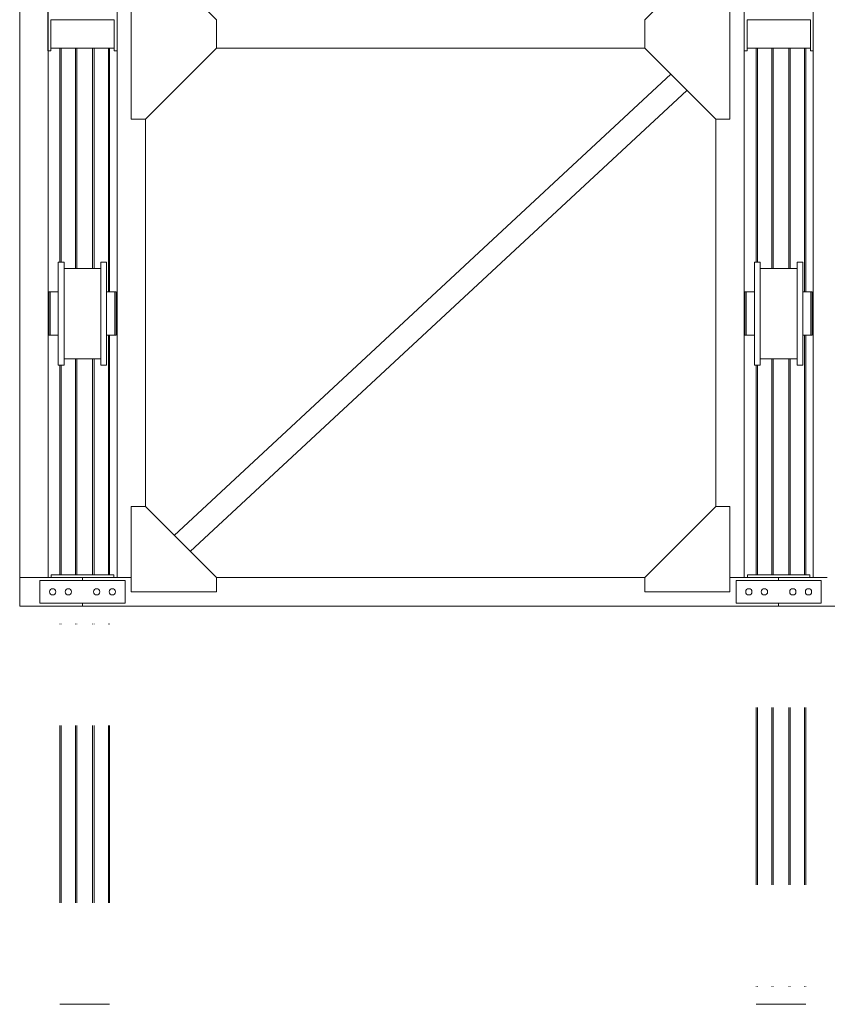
# Model space of a CAD drawing. Header units: millimetres. Extents: x 53056 to 116131, y -669674 to -625124.
# Tile 72 of 168: x 57569 to 60411, y -650638 to -647171. Entities that reach past the tile are written whole.
import ezdxf

# ---------------------------------------------------------------- set-up
doc = ezdxf.new("R2010")
doc.units = ezdxf.units.MM
doc.header["$MEASUREMENT"] = 0
doc.linetypes.add('DGN Style 1', pattern=[536.199087, 0.892178, -535.306909])
doc.linetypes.add('DGN Style 6', pattern=[1696.922902, 0.892178, -356.871273, 624.524727, -356.871273, 0.892178, -356.871273])
doc.layers.add('Side Cradle Stbd', color=7, linetype='Continuous', lineweight=0)
doc.layers.add('Side Slip Rails', color=7, linetype='Continuous', lineweight=0)

# ---------------------------------------------------------------- blocks, each defined once
blk = doc.blocks.new('*U55')
at = {"layer": 'Side Cradle Stbd', "color": 7, "linetype": 'Continuous', "lineweight": 0}
for p, q in [((-27025.3, 1678.8), (-27025.3, -1736)), ((-26925.3, 1678.8), (-26925.3, -1736)), ((-26682.9, -1736), (-26682.9, 1678.8)), ((-24233.2, -1736), (-24233.2, 1678.8)), ((-26632.9, 478.5), (-26632.9, -121.5)), ((-26582.9, 478.5), (-26332.9, 228.5)), ((-24575.6, 478.5), (-24825.6, 228.5)), ((-24525.6, 478.5), (-24525.6, -121.5)), ((-26915.9, 228.8), (-26915.9, 128.8)), ((-26692.9, 228.8), (-26915.9, 228.8)), ((-26692.9, 128.8), (-26692.9, 228.8)), ((-26332.9, 228.5), (-26332.9, 128.5)), ((-24825.6, 228.5), (-24825.6, 128.5)), ((-24465.6, 228.8), (-24465.6, 128.8)), ((-24242.6, 228.8), (-24465.6, 228.8)), ((-24242.6, 128.8), (-24242.6, 228.8)), ((-26915.9, 118.8), (-26925.9, 118.8)), ((-26692.9, 128.8), (-26915.9, 128.8)), ((-26915.9, 128.8), (-26915.9, 118.8)), ((-26692.9, 118.8), (-26692.9, 128.8)), ((-26682.9, 118.8), (-26692.9, 118.8)), ((-26582.9, -121.5), (-26332.9, 128.5)), ((-24825.6, 128.8), (-26332.9, 128.8)), ((-24575.6, -121.5), (-24825.6, 128.5)), ((-24465.6, 118.8), (-24475.6, 118.8)), ((-24475.6, 118.8), (-24475.6, -1736)), ((-24242.6, 128.8), (-24465.6, 128.8)), ((-24465.6, 128.8), (-24465.6, 118.8)), ((-24242.6, 118.8), (-24242.6, 128.8)), ((-24232.6, 118.8), (-24242.6, 118.8)), ((-26481.7, -1587.2), (-24733.6, 36.5)), ((-26425.1, -1643.8), (-24677, -20.1)), ((-26632.9, -121.5), (-26582.9, -121.5)), ((-26582.9, -1486), (-26582.9, -121.5)), ((-24575.6, -121.5), (-24575.6, -1486)), ((-24525.6, -121.5), (-24575.6, -121.5)), ((-26869.4, -647.2), (-26739.4, -647.2)), ((-24419.7, -647.2), (-24289.7, -647.2)), ((-26889.4, -735.1), (-26889.4, -735.8)), ((-26889.4, -736.8), (-26889.4, -750.2)), ((-26889.4, -750.2), (-26889.4, -752.3)), ((-24419.7, -806.2), (-24419.7, -736.8)), ((-24289.7, -806.2), (-24289.7, -745.3)), ((-26925.3, -766.2), (-26922.9, -766.2)), ((-26922.9, -768.7), (-26922.9, -769.2)), ((-26922.9, -776.8), (-26922.9, -777)), ((-26922.9, -777), (-26922.9, -777.6)), ((-26922.9, -777.6), (-26922.9, -777.6)), ((-26922.9, -777.6), (-26922.9, -777.9)), ((-26917.9, -777), (-26917.9, -806.2)), ((-26889.4, -773.9), (-26889.4, -777)), ((-26685.9, -766.2), (-26682.9, -766.2)), ((-24475.6, -766.2), (-24473.2, -766.2)), ((-24473.2, -768.7), (-24473.2, -769.2)), ((-24473.2, -776.8), (-24473.2, -777)), ((-24473.2, -777), (-24473.2, -777.6)), ((-24473.2, -777.6), (-24473.2, -777.6)), ((-24473.2, -777.6), (-24473.2, -777.9)), ((-24473.2, -789.5), (-24473.2, -790.9)), ((-24468.2, -777), (-24468.2, -806.2)), ((-24236.2, -766.2), (-24233.2, -766.2)), ((-26869.4, -875.5), (-26869.4, -806.2)), ((-26719.4, -875.5), (-26719.4, -806.2)), ((-24468.2, -806.2), (-24468.2, -835.3)), ((-24419.7, -875.5), (-24419.7, -806.2)), ((-24269.7, -875.5), (-24269.7, -806.2)), ((-26922.9, -846.2), (-26925.3, -846.2)), ((-26922.9, -834.5), (-26922.9, -834.5)), ((-26922.9, -834.5), (-26922.9, -834.8)), ((-26922.9, -834.8), (-26922.9, -835.3)), ((-26922.9, -835.3), (-26922.9, -841.6)), ((-26922.9, -841.6), (-26922.9, -843.1)), ((-26922.9, -843.1), (-26922.9, -846.2)), ((-26917.9, -860.1), (-26917.9, -876.6)), ((-26682.9, -846.2), (-26685.9, -846.2)), ((-26685.9, -860.1), (-26685.9, -876.6)), ((-24473.2, -846.2), (-24475.6, -846.2)), ((-24473.2, -834.5), (-24473.2, -834.5)), ((-24473.2, -834.5), (-24473.2, -834.8)), ((-24473.2, -834.8), (-24473.2, -835.3)), ((-24473.2, -835.3), (-24473.2, -841.6)), ((-24473.2, -841.6), (-24473.2, -843.1)), ((-24473.2, -843.1), (-24473.2, -846.2)), ((-24468.2, -860.1), (-24468.2, -876.6)), ((-24233.2, -846.2), (-24236.2, -846.2)), ((-24236.2, -860.1), (-24236.2, -876.6)), ((-26917.9, -876.6), (-26917.9, -882.4)), ((-26889.4, -876.6), (-26889.4, -882.4)), ((-26685.9, -876.6), (-26685.9, -882.4)), ((-24468.2, -876.6), (-24468.2, -882.4)), ((-24439.7, -876.6), (-24439.7, -882.4)), ((-24236.2, -876.6), (-24236.2, -882.4)), ((-26739.4, -965.2), (-26869.4, -965.2)), ((-24289.7, -965.2), (-24419.7, -965.2)), ((-26889.4, -987.4), (-26889.4, -973.6)), ((-26739.4, -987.4), (-26739.4, -973.6)), ((-24439.7, -987.4), (-24439.7, -973.6)), ((-24289.7, -987.4), (-24289.7, -973.6)), ((-26914.1, -1726), (-26914.1, -1736)), ((-26914.1, -1726), (-26889.6, -1726)), ((-26694.1, -1726), (-26694.1, -1736)), ((-24464.4, -1726), (-24464.4, -1736)), ((-24464.4, -1726), (-24439.9, -1726)), ((-24244.4, -1726), (-24244.4, -1736)), ((-27025.3, -1736), (-27025.3, -1836)), ((-26954.1, -1746), (-26954.1, -1826)), ((-26654.1, -1746), (-26954.1, -1746)), ((-26804.1, -1736), (-26925.3, -1736)), ((-26804.1, -1736), (-26632.9, -1736)), ((-26654.1, -1826), (-26654.1, -1746)), ((-26332.9, -1736), (-24825.6, -1736)), ((-24504.4, -1746), (-24504.4, -1826)), ((-24204.4, -1746), (-24504.4, -1746)), ((-24475.6, -1736), (-24354.4, -1736)), ((-24354.4, -1736), (-24183.2, -1736)), ((-24204.4, -1826), (-24204.4, -1746)), ((-26898.1, -1786), (-26899, -1790.3)), ((-26849.9, -1796.2), (-26854.1, -1797)), ((-26744, -1790.3), (-26743.1, -1786)), ((-26694.9, -1775.9), (-26691.3, -1778.3)), ((-24448.4, -1786), (-24449.2, -1790.3)), ((-24400.2, -1796.2), (-24404.4, -1797)), ((-24294.2, -1790.3), (-24293.4, -1786)), ((-24245.2, -1775.9), (-24241.6, -1778.3)), ((-26804.1, -1836), (-27025.3, -1836)), ((-26954.1, -1826), (-26654.1, -1826)), ((-26804.1, -1836), (-24354.4, -1836)), ((-24504.4, -1826), (-24204.4, -1826)), ((-24354.4, -1836), (-21904.7, -1836))]:
    blk.add_line(p, q, dxfattribs=at)
at = {"layer": 'Side Cradle Stbd', "color": 7, "linetype": 'Continuous', "lineweight": 0, "flags": 128}
for points in [[(-26925.9, 118.8), (-26925.9, 138.3), (-26925.9, 228.8), (-26925.9, 288.8)], [(-24475.6, 118.8), (-24475.6, 138.3), (-24475.6, 228.8), (-24475.6, 288.8)], [(-24232.6, 288.8), (-24232.6, 228.8), (-24232.6, 138.3), (-24232.6, 118.8)], [(-26889.4, -806.2), (-26889.4, -806.2), (-26889.4, -736.8), (-26889.4, -678.1), (-26889.4, -638.8), (-26889.4, -625), (-26869.4, -625), (-26869.4, -625)], [(-26869.4, -806.2), (-26869.4, -736.8), (-26869.4, -678.1), (-26869.4, -638.8), (-26869.4, -625)], [(-26739.4, -973.6), (-26739.4, -934.3), (-26739.4, -875.5), (-26739.4, -806.2), (-26739.4, -736.8), (-26739.4, -678.1), (-26739.4, -638.8), (-26739.4, -625), (-26719.4, -625), (-26719.4, -625)], [(-26719.4, -806.2), (-26719.4, -736.8), (-26719.4, -678.1), (-26719.4, -638.8), (-26719.4, -625)], [(-24439.7, -973.6), (-24439.7, -934.3), (-24439.7, -875.5), (-24439.7, -806.2), (-24439.7, -736.8), (-24439.7, -678.1), (-24439.7, -638.8), (-24439.7, -625), (-24419.7, -625), (-24419.7, -625)], [(-24419.7, -736.8), (-24419.7, -736.8), (-24419.7, -678.1), (-24419.7, -638.8), (-24419.7, -625)], [(-24289.7, -745.3), (-24289.7, -736.8), (-24289.7, -678.1), (-24289.7, -638.8), (-24289.7, -625), (-24269.7, -625), (-24269.7, -625)], [(-24269.7, -806.2), (-24269.7, -736.8), (-24269.7, -678.1), (-24269.7, -638.8), (-24269.7, -625)], [(-26917.9, -730), (-26917.9, -730), (-26922.9, -730), (-26922.9, -735.8), (-26922.9, -752.3), (-26922.9, -777), (-26922.9, -806.2), (-26922.9, -835.3), (-26922.9, -860.1), (-26922.9, -876.6), (-26922.9, -882.4), (-26917.9, -882.4)], [(-26889.4, -730), (-26917.9, -730), (-26917.9, -735.8), (-26917.9, -752.3), (-26917.9, -777), (-26917.9, -777)], [(-26917.9, -752.3), (-26917.9, -752.3), (-26917.9, -777), (-26917.9, -806.2)], [(-26889.4, -730), (-26889.4, -730), (-26889.4, -735.1)], [(-26889.4, -735.8), (-26889.4, -735.8), (-26889.4, -736.8)], [(-26889.4, -752.3), (-26889.4, -752.3), (-26889.4, -773.9)], [(-26690.9, -730), (-26690.9, -730), (-26719.4, -730)], [(-26685.9, -730), (-26685.9, -730), (-26690.9, -730), (-26690.9, -730)], [(-26690.9, -730), (-26690.9, -735.8), (-26690.9, -752.3), (-26690.9, -777), (-26690.9, -806.2), (-26690.9, -806.2)], [(-26685.9, -730), (-26685.9, -735.8), (-26685.9, -752.3), (-26685.9, -777), (-26685.9, -806.2), (-26685.9, -835.3), (-26685.9, -860.1)], [(-24468.2, -730), (-24468.2, -730), (-24473.2, -730), (-24473.2, -735.8), (-24473.2, -752.3), (-24473.2, -777), (-24473.2, -806.2), (-24473.2, -835.3), (-24473.2, -860.1), (-24473.2, -876.6), (-24473.2, -882.4), (-24468.2, -882.4)], [(-24439.7, -730), (-24468.2, -730), (-24468.2, -735.8), (-24468.2, -752.3), (-24468.2, -777), (-24468.2, -777)], [(-24468.2, -735.8), (-24468.2, -735.8), (-24468.2, -752.3), (-24468.2, -752.3)], [(-24439.7, -735.8), (-24439.7, -735.8), (-24439.7, -735.1), (-24439.7, -730), (-24439.7, -730)], [(-24439.7, -736.8), (-24439.7, -735.8), (-24439.7, -735.8)], [(-24439.7, -777), (-24439.7, -777), (-24439.7, -777), (-24439.7, -773.9), (-24439.7, -752.3), (-24439.7, -752.3), (-24439.7, -750.2), (-24439.7, -736.8)], [(-24241.2, -730), (-24241.2, -730), (-24269.7, -730)], [(-24236.2, -730), (-24236.2, -730), (-24241.2, -730), (-24241.2, -730)], [(-24241.2, -730), (-24241.2, -735.8), (-24241.2, -752.3), (-24241.2, -777), (-24241.2, -777)], [(-24236.2, -730), (-24236.2, -735.8), (-24236.2, -752.3), (-24236.2, -777), (-24236.2, -806.2), (-24236.2, -835.3), (-24236.2, -860.1)], [(-26922.9, -766.2), (-26922.9, -766.2), (-26922.9, -768.7)], [(-26922.9, -769.2), (-26922.9, -769.2), (-26922.9, -776.8)], [(-24473.2, -766.2), (-24473.2, -766.2), (-24473.2, -768.7)], [(-24473.2, -769.2), (-24473.2, -769.2), (-24473.2, -769.2), (-24473.2, -776.8)], [(-24473.2, -777.9), (-24473.2, -777.9), (-24473.2, -777.9), (-24473.2, -789.5)], [(-24468.2, -777), (-24468.2, -777), (-24468.2, -806.2)], [(-24241.2, -777), (-24241.2, -806.2), (-24241.2, -806.2)], [(-26917.9, -806.2), (-26917.9, -806.2), (-26917.9, -835.3), (-26917.9, -860.1)], [(-26889.4, -973.6), (-26889.4, -934.3), (-26889.4, -875.5), (-26889.4, -806.2)], [(-26690.9, -806.2), (-26690.9, -806.2), (-26690.9, -835.3), (-26690.9, -860.1), (-26690.9, -876.6), (-26690.9, -882.4), (-26685.9, -882.4)], [(-24468.2, -806.2), (-24468.2, -806.2), (-24468.2, -835.3), (-24468.2, -860.1)], [(-24439.7, -835.3), (-24439.7, -831.7), (-24439.7, -806.2)], [(-24289.7, -973.6), (-24289.7, -934.3), (-24289.7, -875.5), (-24289.7, -806.2)], [(-24241.2, -806.2), (-24241.2, -806.2), (-24241.2, -835.3)], [(-24241.2, -835.3), (-24241.2, -835.3), (-24241.2, -860.1), (-24241.2, -876.6), (-24241.2, -882.4), (-24236.2, -882.4)], [(-26917.9, -882.4), (-26917.9, -882.4), (-26889.4, -882.4)], [(-26869.4, -987.4), (-26869.4, -973.6), (-26869.4, -934.3), (-26869.4, -875.5)], [(-26719.4, -987.4), (-26719.4, -973.6), (-26719.4, -934.3), (-26719.4, -875.5)], [(-26719.4, -882.4), (-26690.9, -882.4), (-26690.9, -882.4)], [(-24468.2, -882.4), (-24468.2, -882.4), (-24439.7, -882.4)], [(-24419.7, -987.4), (-24419.7, -973.6), (-24419.7, -934.3), (-24419.7, -875.5)], [(-24269.7, -987.4), (-24269.7, -973.6), (-24269.7, -934.3), (-24269.7, -875.5)], [(-24269.7, -882.4), (-24241.2, -882.4), (-24241.2, -882.4)], [(-26869.4, -987.4), (-26869.4, -987.4), (-26889.4, -987.4)], [(-26719.4, -987.4), (-26719.4, -987.4), (-26739.4, -987.4)], [(-24419.7, -987.4), (-24419.7, -987.4), (-24439.7, -987.4)], [(-24269.7, -987.4), (-24269.7, -987.4), (-24289.7, -987.4)], [(-26332.9, -1786), (-26632.9, -1786), (-26632.9, -1486), (-26582.9, -1486), (-26332.9, -1736), (-26332.9, -1786)], [(-24825.6, -1786), (-24525.6, -1786), (-24525.6, -1486), (-24575.6, -1486), (-24825.6, -1736), (-24825.6, -1786)], [(-26889.6, -1726), (-26804.1, -1726), (-26754.1, -1726), (-26694.1, -1726)], [(-24439.9, -1726), (-24354.4, -1726), (-24304.4, -1726), (-24244.4, -1726)], [(-27025.3, -1736), (-27025.3, -1736), (-26925.3, -1736), (-26925.3, -1736)], [(-26804.1, -1746), (-26804.1, -1736), (-26804.1, -1736)], [(-24525.6, -1736), (-24475.6, -1736), (-24475.6, -1736)], [(-24354.4, -1746), (-24354.4, -1736), (-24354.4, -1736)], [(-26899, -1790.3), (-26901.3, -1793.8), (-26904.9, -1796.2), (-26909.1, -1797), (-26913.3, -1796.2), (-26916.9, -1793.8), (-26919.3, -1790.3), (-26920.1, -1786), (-26919.3, -1781.8), (-26916.9, -1778.3), (-26913.3, -1775.9), (-26909.1, -1775), (-26904.9, -1775.9), (-26901.3, -1778.3), (-26899, -1781.8), (-26898.1, -1786)], [(-26854.1, -1797), (-26858.3, -1796.2), (-26861.9, -1793.8), (-26864.3, -1790.3), (-26865.1, -1786), (-26864.3, -1781.8), (-26861.9, -1778.3), (-26858.3, -1775.9), (-26854.1, -1775), (-26849.9, -1775.9), (-26846.3, -1778.3), (-26844, -1781.8), (-26843.1, -1786), (-26844, -1790.3), (-26846.3, -1793.8), (-26849.9, -1796.2)], [(-26743.1, -1786), (-26744, -1781.8), (-26746.3, -1778.3), (-26749.9, -1775.9), (-26754.1, -1775), (-26758.3, -1775.9), (-26761.9, -1778.3), (-26764.3, -1781.8), (-26765.1, -1786), (-26764.3, -1790.3), (-26761.9, -1793.8), (-26758.3, -1796.2), (-26754.1, -1797), (-26749.9, -1796.2), (-26746.3, -1793.8), (-26744, -1790.3)], [(-26691.3, -1778.3), (-26689, -1781.8), (-26688.1, -1786), (-26689, -1790.3), (-26691.3, -1793.8), (-26694.9, -1796.2), (-26699.1, -1797), (-26703.3, -1796.2), (-26706.9, -1793.8), (-26709.3, -1790.3), (-26710.1, -1786), (-26709.3, -1781.8), (-26706.9, -1778.3), (-26703.3, -1775.9), (-26699.1, -1775), (-26694.9, -1775.9)], [(-24449.2, -1790.3), (-24451.6, -1793.8), (-24455.2, -1796.2), (-24459.4, -1797), (-24463.6, -1796.2), (-24467.2, -1793.8), (-24469.6, -1790.3), (-24470.4, -1786), (-24469.6, -1781.8), (-24467.2, -1778.3), (-24463.6, -1775.9), (-24459.4, -1775), (-24455.2, -1775.9), (-24451.6, -1778.3), (-24449.2, -1781.8), (-24448.4, -1786)], [(-24404.4, -1797), (-24408.6, -1796.2), (-24412.2, -1793.8), (-24414.6, -1790.3), (-24415.4, -1786), (-24414.6, -1781.8), (-24412.2, -1778.3), (-24408.6, -1775.9), (-24404.4, -1775), (-24400.2, -1775.9), (-24396.6, -1778.3), (-24394.2, -1781.8), (-24393.4, -1786), (-24394.2, -1790.3), (-24396.6, -1793.8), (-24400.2, -1796.2)], [(-24293.4, -1786), (-24294.2, -1781.8), (-24296.6, -1778.3), (-24300.2, -1775.9), (-24304.4, -1775), (-24308.6, -1775.9), (-24312.2, -1778.3), (-24314.6, -1781.8), (-24315.4, -1786), (-24314.6, -1790.3), (-24312.2, -1793.8), (-24308.6, -1796.2), (-24304.4, -1797), (-24300.2, -1796.2), (-24296.6, -1793.8), (-24294.2, -1790.3)], [(-24241.6, -1778.3), (-24239.2, -1781.8), (-24238.4, -1786), (-24239.2, -1790.3), (-24241.6, -1793.8), (-24245.2, -1796.2), (-24249.4, -1797), (-24253.6, -1796.2), (-24257.2, -1793.8), (-24259.6, -1790.3), (-24260.4, -1786), (-24259.6, -1781.8), (-24257.2, -1778.3), (-24253.6, -1775.9), (-24249.4, -1775), (-24245.2, -1775.9)], [(-26804.1, -1836), (-26804.1, -1836), (-26804.1, -1826)], [(-24354.4, -1836), (-24354.4, -1836), (-24354.4, -1826)]]:
    blk.add_lwpolyline(points, dxfattribs=at)
at = {"layer": 'Side Slip Rails', "color": 7, "linetype": 'Continuous', "lineweight": 0}
for p, q in [((-26883.8, -625), (-26883.8, 128.8)), ((-26879.1, -625), (-26879.1, 128.8)), ((-26828.8, -647.2), (-26828.8, 128.8)), ((-26823.8, -647.2), (-26823.8, 128.8)), ((-26768.8, -647.2), (-26768.8, 128.8)), ((-26763.8, -647.2), (-26763.8, 128.8)), ((-26713.4, -730), (-26713.4, 128.8)), ((-26708.8, -730), (-26708.8, 128.8)), ((-24433.8, 128.8), (-24433.8, -625)), ((-24429.1, 128.8), (-24429.1, -625)), ((-24378.8, 128.8), (-24378.8, -647.2)), ((-24373.8, 128.8), (-24373.8, -647.2)), ((-24318.8, 128.8), (-24318.8, -647.2)), ((-24313.8, 128.8), (-24313.8, -647.2)), ((-24263.4, 128.8), (-24263.4, -730)), ((-24258.8, 128.8), (-24258.8, -730)), ((-26713.4, -1726), (-26713.4, -882.4)), ((-26708.8, -1726), (-26708.8, -882.4)), ((-24263.4, -882.4), (-24263.4, -1726)), ((-24258.8, -882.4), (-24258.8, -1726)), ((-26828.8, -1726), (-26828.8, -965.2)), ((-26823.8, -1726), (-26823.8, -965.2)), ((-26768.8, -1726), (-26768.8, -965.2)), ((-26763.8, -1726), (-26763.8, -965.2)), ((-24378.8, -965.2), (-24378.8, -1726)), ((-24373.8, -965.2), (-24373.8, -1726)), ((-24318.8, -965.2), (-24318.8, -1726)), ((-24313.8, -965.2), (-24313.8, -1726)), ((-26883.8, -1726), (-26883.8, -987.4)), ((-26879.1, -1726), (-26879.1, -987.4)), ((-24433.8, -987.4), (-24433.8, -1726)), ((-24429.1, -987.4), (-24429.1, -1726))]:
    blk.add_line(p, q, dxfattribs=at)
at = {"layer": 'Side Slip Rails', "color": 7, "linetype": 'DGN Style 6', "lineweight": 0}
for p, q in [((-26883.8, -3238.7), (-26883.8, -1836)), ((-26879.1, -3238.7), (-26879.1, -1836)), ((-26828.8, -3238.7), (-26828.8, -1836)), ((-26823.8, -3238.7), (-26823.8, -1836)), ((-26768.8, -3238.7), (-26768.8, -1836)), ((-26763.8, -3238.7), (-26763.8, -1836)), ((-26713.4, -3238.7), (-26713.4, -1836)), ((-26708.8, -3238.7), (-26708.8, -1836)), ((-24433.8, -1836), (-24433.8, -3238.7)), ((-24429.1, -1836), (-24429.1, -3238.7)), ((-24378.8, -1836), (-24378.8, -3238.7)), ((-24373.8, -1836), (-24373.8, -3238.7)), ((-24318.8, -1836), (-24318.8, -3238.7)), ((-24313.8, -1836), (-24313.8, -3238.7)), ((-24263.4, -1836), (-24263.4, -3238.7)), ((-24258.8, -1836), (-24258.8, -3238.7))]:
    blk.add_line(p, q, dxfattribs=at)
at = {"layer": 'Side Slip Rails', "color": 7, "linetype": 'Continuous', "lineweight": 0, "flags": 128}
for points in [[(-26828.8, -3238.7), (-26879.1, -3238.7), (-26880.9, -3238.7), (-26882.4, -3238.7), (-26883.4, -3238.7), (-26883.8, -3238.7), (-26883.8, -3238.7)], [(-26763.8, -3238.7), (-26763.8, -3238.7), (-26764.1, -3238.7), (-26765.2, -3238.7), (-26766.8, -3238.7), (-26768.8, -3238.7), (-26823.8, -3238.7), (-26825.7, -3238.7), (-26827.3, -3238.7), (-26828.4, -3238.7), (-26828.8, -3238.7), (-26828.8, -3238.7)], [(-26708.8, -3238.7), (-26708.8, -3238.7), (-26709.1, -3238.7), (-26710.1, -3238.7), (-26711.6, -3238.7), (-26713.4, -3238.7), (-26763.8, -3238.7)], [(-24433.8, -3238.7), (-24433.8, -3238.7), (-24433.4, -3238.7), (-24432.4, -3238.7), (-24430.9, -3238.7), (-24429.1, -3238.7), (-24378.8, -3238.7)], [(-24378.8, -3238.7), (-24378.8, -3238.7), (-24378.4, -3238.7), (-24377.3, -3238.7), (-24375.7, -3238.7), (-24373.8, -3238.7), (-24318.8, -3238.7), (-24316.8, -3238.7), (-24315.2, -3238.7), (-24314.1, -3238.7), (-24313.8, -3238.7), (-24313.8, -3238.7)], [(-24313.8, -3238.7), (-24263.4, -3238.7), (-24261.6, -3238.7), (-24260.1, -3238.7), (-24259.1, -3238.7), (-24258.8, -3238.7), (-24258.8, -3238.7)]]:
    blk.add_lwpolyline(points, dxfattribs=at)

msp = doc.modelspace()

# ---------------------------------------------------------------- block references
at = {"color": 7, "linetype": 'DGN Style 1', "lineweight": 0}
msp.add_blockref('*U55', (84593.95, -647399.35), dxfattribs=at)

doc.saveas('drawing.dxf')
